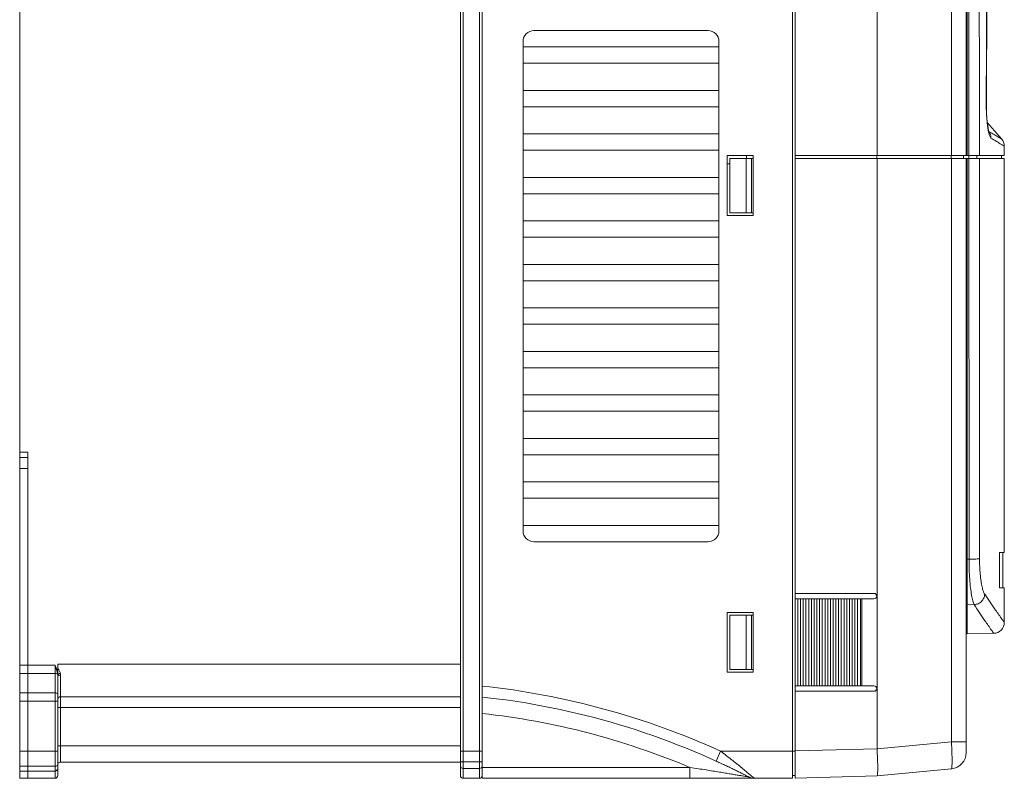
# Model space of a CAD drawing. Header units: millimetres. Extents: x -473 to 23648, y -382 to 1866.
# Tile 60 of 256: x 2722 to 2903, y -1 to 138. Entities that reach past the tile are written whole.
import ezdxf

# ---------------------------------------------------------------- set-up
doc = ezdxf.new("R2010")
doc.units = ezdxf.units.MM
doc.header["$LTSCALE"] = 80
doc.layers.get('0').update_dxf_attribs({"linetype": 'CONTINUOUS'})

msp = doc.modelspace()

# ---------------------------------------------------------------- linework, layer by layer
at = {"color": 0, "linetype": 'Continuous', "lineweight": 0}
for p, q in [((2864.401, -1.422), (2864.401, 261.454)), ((2864.901, -1.37), (2864.901, 261.401)), ((2722.401, -1.422), (2722.401, 254.578)), ((2803.901, -1.422), (2803.901, 254.578)), ((2806.901, 254.578), (2806.901, -1.422)), ((2807.401, 254.578), (2807.401, 0.879)), ((2803.401, -0.922), (2803.401, 252.276)), ((2896.351, 249.849), (2896.351, 113.078)), ((2879.965, 244.578), (2879.965, 113.078)), ((2893.634, 244.578), (2893.634, 113.078)), ((2896.533, 231.147), (2896.533, 113.078)), ((2896.814, 224.578), (2896.834, 113.078)), ((2900.048, 123.196), (2900.182, 154.724)), ((2816.901, 136.078), (2848.901, 136.078)), ((2814.901, 44.078), (2814.901, 134.078)), ((2850.901, 134.078), (2850.901, 44.078)), ((2814.901, 133.078), (2850.901, 133.078)), ((2850.901, 130.078), (2814.901, 130.078)), ((2814.901, 125.078), (2850.901, 125.078)), ((2900.025, 123.196), (2900.048, 123.196)), ((2900.048, 122.775), (2900.048, 123.196)), ((2850.901, 122.078), (2814.901, 122.078)), ((2900.063, 121.788), (2900.048, 122.775)), ((2902.85, 116.145), (2900.24, 119.103)), ((2814.901, 117.078), (2850.901, 117.078)), ((2900.582, 117.468), (2900.518, 117.505)), ((2850.901, 114.078), (2814.901, 114.078)), ((2903.351, 113.078), (2903.351, 114.822)), ((2852.401, 102.078), (2852.401, 113.078)), ((2852.401, 113.078), (2857.201, 113.078)), ((2852.901, 102.578), (2852.901, 112.578)), ((2852.901, 112.578), (2857.201, 112.578)), ((2855.901, 102.578), (2855.901, 112.578)), ((2856.001, 112.578), (2856.001, 113.078)), ((2856.901, 102.578), (2856.901, 112.578)), ((2857.201, 113.078), (2857.201, 102.078)), ((2864.901, 113.078), (2903.351, 113.078)), ((2864.901, 112.578), (2903.351, 112.578)), ((2879.935, 112.578), (2879.935, 113.078)), ((2879.965, 112.578), (2879.965, 4.002)), ((2893.587, 112.578), (2893.587, 113.078)), ((2893.634, 112.578), (2893.634, 5.298)), ((2895.851, 113.078), (2895.851, 112.578)), ((2896.351, 112.578), (2896.351, 3.307)), ((2896.533, 112.578), (2896.533, 25.165)), ((2896.825, 112.578), (2896.825, 113.078)), ((2896.834, 112.578), (2896.874, 38.857)), ((2898.275, 112.578), (2898.275, 113.078)), ((2902.851, 112.578), (2902.851, 113.078)), ((2903.351, 40.078), (2903.351, 112.578)), ((2852.401, 111.578), (2852.901, 111.578)), ((2814.901, 109.078), (2850.901, 109.078)), ((2850.901, 106.078), (2814.901, 106.078)), ((2857.201, 102.078), (2852.401, 102.078)), ((2852.901, 102.578), (2857.201, 102.578)), ((2814.901, 101.078), (2850.901, 101.078)), ((2850.901, 98.078), (2814.901, 98.078)), ((2814.901, 93.078), (2850.901, 93.078)), ((2850.901, 90.078), (2814.901, 90.078)), ((2814.901, 85.078), (2850.901, 85.078)), ((2850.901, 82.078), (2814.901, 82.078)), ((2814.901, 77.078), (2850.901, 77.078)), ((2850.901, 74.078), (2814.901, 74.078)), ((2814.901, 69.078), (2850.901, 69.078)), ((2850.901, 66.078), (2814.901, 66.078)), ((2814.901, 61.078), (2850.901, 61.078)), ((2722.401, 58.578), (2723.901, 58.578)), ((2723.901, 55.578), (2723.901, 58.578)), ((2850.901, 58.078), (2814.901, 58.078)), ((2722.401, 57.578), (2723.901, 57.578)), ((2722.401, 55.578), (2723.901, 55.578)), ((2723.901, -0.08), (2723.901, 55.578)), ((2814.901, 53.078), (2850.901, 53.078)), ((2850.901, 50.078), (2814.901, 50.078)), ((2814.901, 45.078), (2850.901, 45.078)), ((2848.901, 42.078), (2816.901, 42.078)), ((2902.468, 33.578), (2902.487, 40.078)), ((2902.487, 40.078), (2903.351, 40.078)), ((2903.051, 33.578), (2903.051, 40.078)), ((2896.874, 38.857), (2896.533, 38.857)), ((2864.901, 32.578), (2879.401, 32.578)), ((2903.351, 33.578), (2902.468, 33.578)), ((2903.351, 27.249), (2903.351, 33.578)), ((2865.4, 31.578), (2864.901, 31.578)), ((2865.401, 31.578), (2865.401, 15.578)), ((2865.401, 31.578), (2866.4, 31.578)), ((2865.9, 15.578), (2865.9, 31.578)), ((2866.4, 31.578), (2866.4, 15.578)), ((2866.4, 31.578), (2867.4, 31.578)), ((2866.9, 15.578), (2866.9, 31.578)), ((2867.4, 31.578), (2867.4, 15.578)), ((2867.4, 31.578), (2868.399, 31.578)), ((2867.9, 15.578), (2867.9, 31.578)), ((2868.4, 31.578), (2868.4, 15.578)), ((2868.4, 31.578), (2869.399, 31.578)), ((2868.899, 15.578), (2868.899, 31.578)), ((2869.399, 31.578), (2869.399, 15.578)), ((2869.399, 31.578), (2870.399, 31.578)), ((2869.899, 15.578), (2869.899, 31.578)), ((2870.399, 31.578), (2870.399, 15.578)), ((2870.399, 31.578), (2871.398, 31.578)), ((2870.899, 15.578), (2870.899, 31.578)), ((2871.399, 31.578), (2871.399, 15.578)), ((2871.399, 31.578), (2872.398, 31.578)), ((2871.898, 15.578), (2871.898, 31.578)), ((2872.398, 31.578), (2872.398, 15.578)), ((2872.398, 31.578), (2873.398, 31.578)), ((2872.898, 15.578), (2872.898, 31.578)), ((2873.398, 31.578), (2873.398, 15.578)), ((2873.398, 31.578), (2874.397, 31.578)), ((2873.898, 15.578), (2873.898, 31.578)), ((2874.398, 31.578), (2874.398, 15.578)), ((2874.398, 31.578), (2875.397, 31.578)), ((2874.897, 15.578), (2874.897, 31.578)), ((2875.397, 31.578), (2875.397, 15.578)), ((2875.397, 31.578), (2876.397, 31.578)), ((2875.897, 15.578), (2875.897, 31.578)), ((2876.397, 31.578), (2876.397, 15.578)), ((2876.397, 31.578), (2879.401, 31.578)), ((2876.897, 15.578), (2876.897, 31.578)), ((2877.153, 31.578), (2877.153, 15.578)), ((2852.401, 29.078), (2852.401, 18.078)), ((2857.201, 29.078), (2852.401, 29.078)), ((2857.201, 18.078), (2857.201, 29.078)), ((2897.82, 30.516), (2896.533, 30.494)), ((2852.901, 18.578), (2852.901, 28.578)), ((2852.901, 28.578), (2857.201, 28.578)), ((2855.901, 18.578), (2855.901, 28.578)), ((2856.901, 18.578), (2856.901, 28.578)), ((2896.533, 25.165), (2901.386, 25.25)), ((2722.401, 19.409), (2728.901, 19.409)), ((2728.901, -1.422), (2728.901, 19.409)), ((2729.401, 19.578), (2803.401, 19.578)), ((2729.401, 19.409), (2729.401, 19.578)), ((2729.401, 17.921), (2729.401, 19.418)), ((2852.901, 18.578), (2857.201, 18.578)), ((2722.401, 17.865), (2728.901, 17.865)), ((2729.401, -0.922), (2729.401, 17.399)), ((2729.901, 1.578), (2729.901, 17.567)), ((2852.401, 18.078), (2857.201, 18.078)), ((2864.901, 15.578), (2865.4, 15.578)), ((2864.901, 14.578), (2879.401, 14.578)), ((2865.401, 15.578), (2866.4, 15.578)), ((2866.4, 15.578), (2867.4, 15.578)), ((2867.4, 15.578), (2868.399, 15.578)), ((2868.4, 15.578), (2869.399, 15.578)), ((2869.399, 15.578), (2870.399, 15.578)), ((2870.399, 15.578), (2871.398, 15.578)), ((2871.399, 15.578), (2872.398, 15.578)), ((2872.398, 15.578), (2873.398, 15.578)), ((2873.398, 15.578), (2874.397, 15.578)), ((2874.398, 15.578), (2875.397, 15.578)), ((2875.397, 15.578), (2876.397, 15.578)), ((2876.397, 15.578), (2879.401, 15.578)), ((2722.401, 14.29), (2728.901, 14.29)), ((2722.401, 12.747), (2729.401, 12.747)), ((2729.901, 13.578), (2803.401, 13.578)), ((2729.401, 11.578), (2803.401, 11.578)), ((2803.401, 4.578), (2729.401, 4.578)), ((2864.901, 3.628), (2879.965, 4.023)), ((2879.965, 4.002), (2893.634, 5.298)), ((2896.351, 5.298), (2893.634, 5.298)), ((2722.401, 3.578), (2729.401, 3.578)), ((2803.401, 3.578), (2807.401, 3.578)), ((2851.201, 3.576), (2850.373, 1.756)), ((2851.203, 3.576), (2864.401, 3.576)), ((2864.901, 3.576), (2864.401, 3.576)), ((2722.401, 0.814), (2728.901, 0.814)), ((2803.401, 1.578), (2729.901, 1.578)), ((2803.401, 0.578), (2803.519, 0.578)), ((2803.901, 1.58), (2806.901, 1.58)), ((2803.901, 0.379), (2806.901, 0.379)), ((2845.587, 0.578), (2807.283, 0.578)), ((2807.401, -1.422), (2807.401, 0.879)), ((2845.587, -1.422), (2845.587, 0.578)), ((2850.373, 1.756), (2850.586, 1.658)), ((2850.586, 1.658), (2850.842, 1.541)), ((2850.842, 1.541), (2851.092, 1.426)), ((2851.092, 1.426), (2851.338, 1.312)), ((2851.338, 1.312), (2851.579, 1.2)), ((2851.579, 1.2), (2851.816, 1.089)), ((2851.816, 1.089), (2852.048, 0.98)), ((2852.048, 0.98), (2852.275, 0.873)), ((2852.275, 0.873), (2852.498, 0.767)), ((2852.498, 0.767), (2852.717, 0.662)), ((2852.717, 0.662), (2852.932, 0.56)), ((2852.932, 0.56), (2853.142, 0.459)), ((2853.142, 0.459), (2853.348, 0.359)), ((2853.348, 0.359), (2853.551, 0.261)), ((2853.551, 0.261), (2853.749, 0.165)), ((2853.749, 0.165), (2853.942, 0.07)), ((2853.942, 0.07), (2854.132, -0.023)), ((2879.965, -0.975), (2893.634, 0.32)), ((2722.401, -0.081), (2728.901, -0.081)), ((2728.901, -1.422), (2722.401, -1.422)), ((2723.901, -0.081), (2723.901, -0.08)), ((2723.901, -1.422), (2723.901, -0.081)), ((2806.901, -1.422), (2803.901, -1.422)), ((2807.401, -1.422), (2864.401, -1.422)), ((2854.132, -0.023), (2854.317, -0.114)), ((2854.317, -0.114), (2854.498, -0.203)), ((2854.498, -0.203), (2854.674, -0.291)), ((2854.674, -0.291), (2854.845, -0.376)), ((2854.845, -0.376), (2855.01, -0.459)), ((2855.01, -0.459), (2855.249, -0.578)), ((2855.249, -0.578), (2855.473, -0.691)), ((2855.473, -0.691), (2855.682, -0.797)), ((2855.682, -0.797), (2855.873, -0.894)), ((2855.873, -0.894), (2856.094, -1.007)), ((2856.094, -1.007), (2856.303, -1.114)), ((2856.303, -1.114), (2856.41, -1.168)), ((2856.41, -1.168), (2856.442, -1.185)), ((2856.442, -1.185), (2856.461, -1.195)), ((2856.47, -1.2), (2856.461, -1.195)), ((2856.618, -0.767), (2856.743, -0.878)), ((2864.901, -0.878), (2864.401, -0.922)), ((2864.901, -1.37), (2879.965, -0.975))]:
    msp.add_line(p, q, dxfattribs=at)
for points in [[(2900.546, 117.407), (2900.545, 117.409), (2900.513, 117.51), (2900.452, 117.748), (2900.378, 118.117), (2900.3, 118.616), (2900.224, 119.24), (2900.156, 119.981), (2900.101, 120.824), (2900.064, 121.749), (2900.048, 122.73), (2900.048, 123.196)], [(2900.24, 119.103), (2900.222, 119.259), (2900.154, 120.006), (2900.1, 120.856), (2900.063, 121.788)]]:
    msp.add_lwpolyline(points, dxfattribs=at)
for centre, radius, start, end in [((2816.901, 134.078), 2, 90, 180), ((2848.901, 134.078), 2, 0, 90), ((2900.562, 117.621), 0.124, 245.79632, 249.21602), ((2898.933, 116.351), 1.961, 33.15027, 36.06256), ((2901.351, 114.822), 2, 359.99994, 41.42362), ((2816.901, 44.078), 2, 180, 270), ((2848.901, 44.078), 2, 270, 0), ((2896.557, 28.276), 10.58, 90.12971, 91.11845), ((2879.401, 32.078), 0.5, 270, 90), ((2896.551, 29.461), 1.033, 90.99567, 101.38914), ((2901.351, 27.249), 2, 271.00003, 359.99998), ((2896.551, 24.165), 1, 91, 101.76538), ((2685.661, 1.712), 46.721, 21.95909, 22.25772), ((2725.366, 16.004), 4.92, 32.31621, 34.91938), ((2792.377, -125.667), 142, 65.5271, 83.92682), ((2879.401, 15.078), 0.5, 270, 90), ((2729.901, 13.078), 0.5, 90, 180), ((2792.377, -125.667), 140, 62.75371, 83.83973), ((2792.377, -125.667), 137, 67.14545, 83.70429), ((2893.351, 3.307), 3, 275.4147, 0), ((2848.571, 1.862), 45.175, 1.21557, 1.82769), ((2728.901, 0.419), 0.5, 270, 0.00529), ((2729.901, 1.078), 0.5, 90, 150.00006), ((2803.901, 0.879), 0.5, 179.99235, 270), ((2806.901, 0.879), 0.5, 270, 0.00763), ((2728.901, -0.922), 0.5, 270, 0), ((2803.901, -0.922), 0.5, 180, 270), ((2806.901, -0.922), 0.5, 270, 0), ((2857.387, 0.578), 2, 242.75575, 270.00229)]:
    msp.add_arc(centre, radius, start, end, dxfattribs=at)
for points, start_tangent, end_tangent in [([(2898.749, 224.578), (2898.754, 168.813), (2898.767, 113.078)], (0, -1), (0.0003194, -0.9999999)), ([(2900.025, 123.196), (2900.081, 134.542), (2900.126, 145.062), (2900.161, 154.724)], (0.0053107, 0.9999859), (0.0033957, 0.9999942)), ([(2900.375, 117.834), (2900.245, 118.737), (2900.15, 119.685), (2900.086, 120.63), (2900.047, 121.541), (2900.028, 122.398), (2900.025, 123.196)], (-0.1690431, 0.9856087), (0.0053294, 0.9999858)), ([(2900.541, 117.055), (2900.375, 117.834)], (-0.2624453, 0.9649469), (-0.1690431, 0.9856087)), ([(2900.896, 116.309), (2900.723, 116.538), (2900.541, 117.055)], (-0.8679989, 0.4965661), (-0.2624453, 0.9649469)), ([(2900.897, 116.309), (2900.857, 116.733), (2900.729, 117.138), (2900.575, 117.423)], (0.013488, 0.999909), (-0.5468702, 0.8372174)), ([(2902.85, 116.145), (2902.783, 116.184), (2902.56, 116.315), (2902.145, 116.56), (2901.487, 116.945), (2900.582, 117.468)], (-0.8624409, 0.5061578), (-0.8664706, 0.4992281)), ([(2903.351, 114.822), (2903.28, 114.864), (2903.044, 115.008), (2902.602, 115.279), (2901.906, 115.704), (2900.896, 116.309)], (-0.8563852, 0.5163375), (-0.8614181, 0.5078964)), ([(2898.767, 112.578), (2898.781, 75.765), (2898.801, 38.984)], (0.000321, -0.9999999), (0.0006175, -0.9999998)), ([(2898.801, 38.984), (2898.559, 38.935), (2898.121, 38.894), (2897.537, 38.867), (2896.874, 38.857)], (-0.9307374, -0.3656884), (-0.9999978, -0.0020968)), ([(2896.874, 38.857), (2896.906, 36.97), (2896.998, 35.191), (2897.144, 33.592), (2897.338, 32.242), (2897.567, 31.201), (2897.82, 30.516)], (0.0006391, -0.9999998), (0.4639207, -0.8858767)), ([(2898.801, 38.984), (2898.833, 37.498), (2898.925, 36.098), (2899.073, 34.84), (2899.268, 33.779), (2899.499, 32.961), (2899.754, 32.424)], (0.0006652, -0.9999998), (0.5596826, -0.828707)), ([(2899.754, 32.424), (2899.577, 31.718), (2899.152, 31.113), (2898.538, 30.693), (2897.82, 30.516)], (-0.0570293, -0.9983725), (-0.9981899, -0.060141)), ([(2899.754, 32.424), (2901.751, 29.515), (2902.953, 27.807), (2903.351, 27.249)], (0.5598759, -0.8285765), (0.5821835, -0.8130575)), ([(2897.82, 30.516), (2899.799, 27.556), (2900.991, 25.817), (2901.386, 25.25)], (0.5499904, -0.835171), (0.5719588, -0.8202823)), ([(2728.992, 19.183), (2729.102, 18.913), (2729.215, 18.618), (2729.32, 18.29), (2729.401, 17.921)], (0.4484122, -0.8938269), (0.1501218, -0.9886675)), ([(2729.099, 18.822), (2729.049, 19.005), (2728.992, 19.183)], (-0.2733417, 0.961917), (-0.3193699, 0.9476301)), ([(2729.158, 18.627), (2729.099, 18.822)], (-0.2867949, 0.957992), (-0.2733417, 0.961917)), ([(2729.381, 17.68), (2729.335, 17.943), (2729.278, 18.187), (2729.218, 18.414), (2729.158, 18.627)], (-0.1331457, 0.9910965), (-0.2867949, 0.957992)), ([(2729.861, 17.892), (2729.766, 18.179), (2729.649, 18.423), (2729.524, 18.634)], (-0.234241, 0.9721786), (-0.5337991, 0.8456113)), ([(2728.901, 17.865), (2729.109, 17.842), (2729.279, 17.776)], (1, 0), (0.8578767, -0.5138556)), ([(2729.279, 17.776), (2729.381, 17.68)], (0.8578767, -0.5138556), (0.4920485, -0.8705678)), ([(2729.472, 17.757), (2729.381, 17.68)], (-0.8722619, -0.4890391), (-0.50837, -0.8611387)), ([(2729.401, 17.399), (2729.395, 17.546), (2729.381, 17.68)], (-0.0000139, 1), (-0.1372942, 0.9905303)), ([(2729.901, 17.567), (2729.651, 17.544), (2729.468, 17.483), (2729.401, 17.399)], (-1, 0.0000008), (0, -1)), ([(2729.861, 17.892), (2729.644, 17.833), (2729.472, 17.757)], (-0.9796187, -0.200866), (-0.8722619, -0.4890391)), ([(2729.901, 17.567), (2729.89, 17.737), (2729.861, 17.892)], (-0.0000291, 1), (-0.2344649, 0.9721246)), ([(2728.901, 14.29), (2729.151, 14.256), (2729.334, 14.162), (2729.401, 14.033)], (1, 0), (0, -1)), ([(2880.075, 1.512), (2880.032, 2.718), (2879.965, 4.023)], (-0.0244233, 0.9997017), (0, 1)), ([(2893.634, 5.298), (2893.696, 4.012), (2893.723, 3.303)], (0.0559398, -0.9984341), (0.0316282, -0.9994997)), ([(2851.202, 3.576), (2852.324, 2.715), (2853.446, 1.834), (2854.445, 1.032), (2855.305, 0.33), (2856.031, -0.274), (2856.618, -0.767)], (0.7944977, -0.6072671), (0.7506648, -0.6606833)), ([(2893.736, 2.82), (2893.749, 1.786), (2893.736, 0.996), (2893.696, 0.496), (2893.634, 0.32)], (0.0209411, -0.9997807), (-0.9956147, -0.0935483)), ([(2728.901, 0.814), (2729.151, 0.851), (2729.334, 0.952), (2729.401, 1.09)], (1, 0), (0, 1)), ([(2803.401, 1.779), (2803.468, 1.679), (2803.651, 1.606), (2803.901, 1.58)], (0, -1), (1, 0)), ([(2807.401, 1.779), (2807.334, 1.679), (2807.151, 1.606), (2806.901, 1.58)], (0, -1), (-1, 0)), ([(2856.472, -1.2), (2856.393, -1.187), (2856.155, -1.145), (2855.764, -1.078), (2855.24, -0.988), (2854.601, -0.879), (2853.852, -0.752), (2853, -0.608), (2852.046, -0.45), (2850.988, -0.276), (2849.818, -0.086), (2848.534, 0.12), (2847.129, 0.34), (2845.587, 0.578)], (-0.9192182, 0.3937486), (-0.9885929, 0.1506125)), ([(2879.965, -0.975), (2880.032, -0.8), (2880.075, -0.295), (2880.089, 0.492), (2880.075, 1.512)], (0.4694354, 0.8829668), (-0.0244233, 0.9997017)), ([(2856.743, -0.878), (2857.049, -1.133), (2857.307, -1.353), (2857.387, -1.422)], (0.7477835, -0.6639427), (0.984042, -0.1779363))]:
    msp.add_spline(points, degree=3, dxfattribs=dict(at, start_tangent=start_tangent, end_tangent=end_tangent))

doc.saveas('drawing.dxf')
